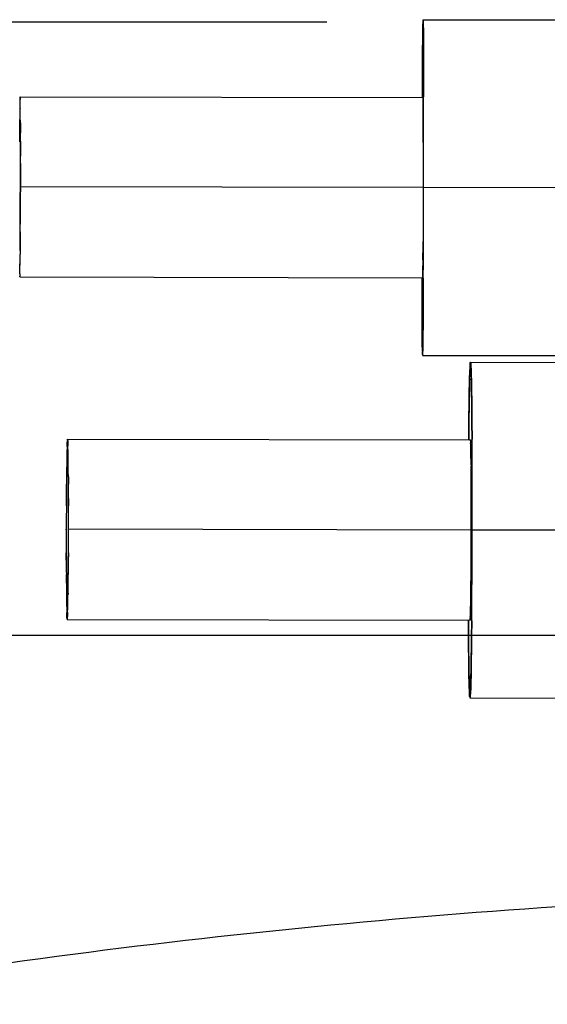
# Model space of a CAD drawing. Header units: millimetres. Extents: x 4086 to 10416, y 123 to 1549.
# Tile 67 of 256: x 6966 to 6980, y 477 to 503. Entities that reach past the tile are written whole.
import ezdxf

# ---------------------------------------------------------------- set-up
doc = ezdxf.new("R2010")
doc.units = ezdxf.units.MM
doc.layers.add('外形图', color=7, linetype='Continuous')
doc.layers.add('尺寸标注', color=7, linetype='Continuous')
doc.styles.add('思源黑', font='SourceHanSansCN-Normal.ttf')
doc.dimstyles.new('尺寸标注_1_4比例中六', dxfattribs={"dimtxt": 10, "dimasz": 8, "dimexe": 2, "dimexo": 1.5, "dimgap": 1, "dimtad": 1, "dimdec": 1, "dimlfac": 4, "dimdsep": 46, "dimtxsty": '思源黑', "dimcen": 0.09, "dimadec": 0, "dimazin": 0, "dimtp": 0.01, "dimtm": 0.01, "dimtfac": 1, "dimtdec": 1, "dimtofl": 0, "dimtmove": 0, "dimatfit": 3, "dimfxl": 1, "dimtolj": 1, "dimarcsym": 0})

# ---------------------------------------------------------------- blocks, each defined once
blk = doc.blocks.new('*D657')
at = {"layer": 'Defpoints', "color": 0}
for p in [(6975.281, 502.524), (6850.134, 363.173), (7026.67, 363.173)]:
    blk.add_point(p, dxfattribs=at)
at = {"layer": '尺寸标注', "color": 0, "lineweight": -2}
for p, q in [((6973.781, 502.524), (6848.134, 502.524)), ((6850.134, 494.524), (6850.134, 371.173)), ((7025.17, 363.173), (6848.134, 363.173))]:
    blk.add_line(p, q, dxfattribs=at)
at = {"layer": '尺寸标注', "color": 0}
for points in [[(6851.467, 494.524), (6848.801, 494.524), (6850.134, 502.524)], [(6848.801, 371.173), (6851.467, 371.173), (6850.134, 363.173)]]:
    blk.add_solid(points, dxfattribs=at)
at = {"layer": '尺寸标注', "color": 0, "insert": (6843.95, 432.848), "char_height": 10, "attachment_point": 5, "rotation": 90, "style": '思源黑'}
blk.add_mtext('\\A1;557.3', dxfattribs=at)
blk = doc.blocks.new('*D658')
at = {"layer": 'Defpoints', "color": 0}
for p in [(7031.894, 486.539), (6869.115, 363.164), (7031.894, 363.164)]:
    blk.add_point(p, dxfattribs=at)
at = {"layer": '尺寸标注', "color": 0, "lineweight": -2}
for p, q in [((7030.394, 486.539), (6867.115, 486.539)), ((6869.115, 478.539), (6869.115, 371.164)), ((7030.394, 363.164), (6867.115, 363.164))]:
    blk.add_line(p, q, dxfattribs=at)
at = {"layer": '尺寸标注', "color": 0}
for points in [[(6870.448, 478.539), (6867.782, 478.539), (6869.115, 486.539)], [(6867.782, 371.164), (6870.448, 371.164), (6869.115, 363.164)]]:
    blk.add_solid(points, dxfattribs=at)
at = {"layer": '尺寸标注', "color": 0, "insert": (6862.931, 424.851), "char_height": 10, "attachment_point": 5, "rotation": 90, "style": '思源黑'}
blk.add_mtext('\\A1;493.6', dxfattribs=at)

msp = doc.modelspace()

# ---------------------------------------------------------------- linework, layer by layer
at = {"layer": '外形图', "color": 7, "linetype": 'Continuous'}
for p, q in [((6976.289, 502.587), (6982.464, 502.577)), ((6965.786, 500.581), (6976.286, 500.562)), ((6976.287, 500.542), (6976.287, 500.541)), ((6976.302, 500.454), (6976.302, 500.577)), ((6965.79, 500.374), (6965.789, 500.405)), ((6965.79, 500.269), (6965.79, 500.267)), ((6976.289, 500.38), (6976.289, 500.355)), ((6976.302, 500.11), (6976.302, 500.454)), ((6965.777, 499.893), (6965.778, 499.99)), ((6965.791, 500.112), (6965.791, 500.115)), ((6976.292, 499.874), (6976.291, 499.972)), ((6965.777, 499.893), (6965.777, 499.82)), ((6965.792, 499.82), (6965.792, 499.898)), ((6965.792, 499.637), (6965.792, 499.82)), ((6976.292, 499.874), (6976.292, 499.801)), ((6965.793, 499.411), (6965.792, 499.637)), ((6976.302, 499.186), (6976.302, 499.499)), ((6965.793, 499.166), (6965.793, 499.411)), ((6976.292, 499.389), (6976.292, 499.389)), ((6965.793, 499.023), (6965.793, 499.166)), ((6965.793, 498.841), (6965.793, 499.033)), ((6965.793, 498.84), (6965.793, 498.841)), ((6965.792, 498.231), (6965.792, 498.279)), ((6976.292, 498.212), (6965.792, 498.231)), ((6965.792, 498.2), (6965.792, 498.231)), ((6965.792, 498.189), (6965.792, 498.204)), ((6976.3, 498.212), (6976.3, 498.245)), ((6983.634, 498.2), (6976.3, 498.212)), ((6976.3, 498.149), (6976.3, 498.212)), ((6976.299, 497.701), (6976.3, 498.149)), ((6965.79, 497.621), (6965.79, 497.621)), ((6965.788, 497.054), (6965.789, 497.255)), ((6965.789, 497.239), (6965.789, 497.296)), ((6976.297, 496.927), (6976.298, 497.239)), ((6965.786, 496.569), (6965.786, 496.639)), ((6976.287, 496.806), (6976.286, 496.621)), ((6976.286, 496.621), (6976.286, 496.545)), ((6976.287, 496.812), (6976.287, 496.806)), ((6965.786, 496.569), (6965.785, 496.472)), ((6976.294, 495.972), (6976.295, 496.315)), ((6965.778, 495.881), (6976.277, 495.862)), ((6965.779, 495.901), (6965.779, 495.902)), ((6965.782, 496.063), (6965.782, 496.091)), ((6976.282, 496.073), (6976.282, 496.038)), ((6976.293, 495.848), (6976.294, 495.972)), ((6976.274, 493.837), (6982.449, 493.827)), ((6977.524, 493.66), (6983.699, 493.65)), ((6967.014, 491.571), (6967.014, 491.573)), ((6967.021, 491.654), (6977.521, 491.635)), ((6967.032, 491.478), (6967.031, 491.498)), ((6977.528, 491.553), (6977.528, 491.554)), ((6977.565, 491.527), (6977.564, 491.65)), ((6967.01, 491.465), (6967.01, 491.471)), ((6977.531, 491.447), (6977.531, 491.452)), ((6967.002, 491.056), (6967, 490.966)), ((6967.001, 491.007), (6967, 490.965)), ((6967.038, 491.164), (6967.037, 491.188)), ((6977.538, 491.038), (6977.539, 490.947)), ((6977.539, 490.988), (6977.539, 490.947)), ((6966.995, 490.48), (6966.995, 490.48)), ((6967.042, 490.692), (6967.042, 490.71)), ((6967.044, 490.479), (6967.044, 490.484)), ((6977.543, 490.462), (6977.543, 490.461)), ((6966.993, 490.22), (6966.992, 490.092)), ((6966.993, 490.221), (6966.994, 490.28)), ((6977.544, 490.202), (6977.544, 490.261)), ((6966.992, 490.092), (6966.991, 489.913)), ((6967.045, 490.092), (6967.045, 490.106)), ((6967.045, 489.914), (6967.045, 490.092)), ((6977.544, 490.202), (6977.544, 490.074)), ((6977.544, 490.074), (6977.545, 489.895)), ((6967.045, 489.912), (6967.045, 489.914)), ((6966.989, 489.336), (6966.989, 489.304)), ((6966.989, 489.289), (6966.989, 489.304)), ((6967.045, 489.304), (6967.045, 489.319)), ((6977.544, 489.285), (6967.045, 489.304)), ((6967.045, 489.273), (6967.045, 489.304)), ((6977.545, 489.317), (6977.544, 489.285)), ((6977.544, 489.285), (6977.544, 489.271)), ((6977.568, 489.222), (6977.569, 489.285)), ((6977.569, 489.285), (6977.569, 489.318)), ((6984.894, 489.273), (6977.569, 489.285)), ((6966.989, 488.693), (6966.99, 488.515)), ((6967.042, 488.515), (6967.043, 488.694)), ((6977.542, 488.675), (6977.541, 488.496)), ((6966.99, 488.515), (6966.99, 488.502)), ((6967.041, 488.387), (6967.042, 488.515)), ((6977.541, 488.496), (6977.541, 488.483)), ((6967.041, 488.387), (6967.041, 488.328)), ((6966.991, 488.124), (6966.991, 488.124)), ((6966.992, 487.916), (6966.993, 487.898)), ((6967.039, 488.127), (6967.039, 488.128)), ((6977.537, 487.898), (6977.536, 487.879)), ((6977.539, 488.106), (6977.539, 488.105)), ((6967.033, 487.551), (6967.034, 487.642)), ((6967.034, 487.642), (6967.034, 487.601)), ((6966.997, 487.444), (6966.997, 487.419)), ((6977.53, 487.425), (6977.53, 487.401)), ((6967.003, 487.129), (6967.003, 487.11)), ((6967.024, 487.142), (6967.024, 487.137)), ((6967.013, 486.954), (6977.512, 486.935)), ((6967.021, 487.036), (6967.021, 487.035)), ((6977.523, 487.111), (6977.523, 487.092)), ((6977.556, 486.92), (6977.557, 487.044)), ((6977.509, 484.91), (6983.683, 484.9))]:
    msp.add_line(p, q, dxfattribs=at)
for centre, radius, start, end in [((6975.281, 502.524), 1.011, 2.2545, 2.4698), ((7022.876, 501.681), 46.598, 179.1407, 179.4195), ((7022.875, 501.681), 46.597, 179.1407, 179.4195), ((6994.431, 502.111), 18.15, 178.8435, 179.1505), ((6994.43, 502.111), 18.149, 178.8435, 179.1505), ((6958.163, 502.175), 18.133, 0.6499, 0.9565), ((6958.163, 502.175), 18.133, 0.6499, 0.9565), ((6920.733, 501.763), 55.565, 0.4029, 0.637), ((6920.735, 501.763), 55.563, 0.4029, 0.637), ((7089.115, 500.959), 112.841, 179.39362, 179.51029), ((7089.11, 500.959), 112.837, 179.39362, 179.51029), ((6863.486, 501.354), 112.813, 0.28969, 0.4063), ((6863.49, 501.354), 112.809, 0.28969, 0.4063), ((6949.05, 500.268), 16.74, 0.4689, 0.8055), ((6948.867, 500.266), 16.923, 0.4702, 0.7989), ((6948.611, 500.264), 17.178, 0.47, 0.7918), ((6958.412, 500.237), 17.878, 0.4559, 0.7832), ((6958.458, 500.238), 17.831, 0.4574, 0.7833), ((6958.289, 500.236), 18.001, 0.4586, 0.7777), ((6143.59, 499.797), 832.712, 359.893189, 0.05367), ((7067.49, 499.341), 101.715, 179.48002, 179.63838), ((7066.758, 499.348), 100.982, 179.47984, 179.63553), ((7081.93, 499.231), 116.154, 179.48999, 179.62534), ((6920.484, 500.017), 45.307, 0.3189, 0.4908), ((6914.856, 499.98), 50.935, 0.3223, 0.4428), ((6915.168, 499.982), 50.624, 0.3248, 0.443), ((6929.243, 499.987), 47.048, 0.3159, 0.4789), ((6925.089, 499.96), 51.202, 0.3203, 0.4425), ((6925.097, 499.96), 51.194, 0.3203, 0.4425), ((6860.142, 499.618), 116.15, 0.17457, 0.30992), ((6874.581, 499.678), 101.71, 0.16152, 0.31989), ((6875.314, 499.682), 100.978, 0.16438, 0.32007), ((6068.776, 499.762), 907.526, 359.7529, 359.898175), ((6864.056, 497.12), 101.731, 359.48002, 359.63845), ((6849.634, 497.231), 116.154, 359.48999, 359.62534), ((6864.805, 497.114), 100.982, 359.47984, 359.63553), ((6914.072, 496.667), 51.713, 359.3616, 359.4792), ((6914.08, 496.667), 51.705, 359.3615, 359.4791), ((6918.734, 496.621), 47.051, 359.321, 359.484), ((6925.15, 496.643), 51.135, 359.3611, 359.4748), ((6925.156, 496.643), 51.129, 359.3611, 359.4747), ((6930.987, 496.584), 45.297, 359.309, 359.481), ((6947.898, 496.269), 17.885, 359.0167, 359.3442), ((6947.781, 496.27), 18.002, 359.0222, 359.3413), ((6947.95, 496.268), 17.833, 359.0166, 359.3425), ((6959.298, 496.237), 16.985, 359.0015, 359.3313), ((6959.363, 496.236), 16.919, 359.001, 359.3295), ((6959.547, 496.233), 16.736, 358.9944, 359.3309), ((7089.077, 495.071), 112.813, 180.28969, 180.4063), ((7089.073, 495.071), 112.809, 180.28969, 180.4063), ((6863.448, 495.466), 112.841, 359.39362, 359.51029), ((6863.453, 495.466), 112.837, 359.39362, 359.51029), ((7031.83, 494.662), 55.565, 180.4029, 180.637), ((7031.828, 494.662), 55.563, 180.4029, 180.637), ((6929.687, 494.743), 46.598, 359.1407, 359.4195), ((6929.688, 494.743), 46.597, 359.1407, 359.4195), ((6994.401, 494.25), 18.133, 180.6499, 180.9565), ((6994.4, 494.25), 18.133, 180.6499, 180.9565), ((6958.132, 494.314), 18.15, 358.8435, 359.1505), ((6958.133, 494.314), 18.149, 358.8435, 359.1505), ((6984.106, 493.204), 6.603, 176.9906, 177.8352), ((6984.106, 493.204), 6.603, 176.9906, 177.8352), ((6977.158, 493.595), 0.373, 6.3651, 6.9513), ((6970.947, 493.227), 6.597, 1.9661, 2.8096), ((6970.947, 493.227), 6.597, 1.9661, 2.8096), ((7018.458, 492.157), 40.971, 178.5048, 178.8262), ((7018.457, 492.157), 40.97, 178.5048, 178.8262), ((6936.595, 492.301), 40.961, 0.9739, 1.2951), ((6936.597, 492.301), 40.96, 0.9739, 1.2951), ((7047.919, 491.546), 70.438, 178.81972, 179.05699), ((7047.916, 491.546), 70.436, 178.81971, 179.05699), ((6907.138, 491.792), 70.423, 0.74291, 0.98036), ((6907.14, 491.792), 70.421, 0.74291, 0.98037), ((7084.527, 490.932), 107.051, 179.05098, 179.24307), ((7084.523, 490.932), 107.048, 179.05098, 179.24307), ((6870.526, 491.306), 107.038, 0.55694, 0.74893), ((6870.53, 491.306), 107.034, 0.55693, 0.74893), ((7131.85, 490.289), 154.379, 179.23653, 179.3604), ((7131.846, 490.289), 154.375, 179.23652, 179.3604), ((6823.205, 490.828), 154.361, 0.43951, 0.56347), ((6823.21, 490.828), 154.357, 0.43951, 0.56347), ((6977.517, 491.155), 10.511, 178.1323, 178.3095), ((6977.292, 491.162), 10.287, 178.1311, 178.2822), ((6972.752, 491.316), 5.744, 177.4402, 178.1876), ((6972.745, 491.316), 5.737, 177.4382, 178.1879), ((6966.663, 491.602), 0.363, 5.2679, 5.5916), ((6961.425, 491.341), 5.608, 1.6063, 2.398), ((6961.353, 491.338), 5.681, 1.61, 2.3769), ((6977.021, 491.571), 0.505, 4.681, 5.0044), ((6971.79, 491.318), 5.743, 1.6124, 2.3598), ((6971.796, 491.318), 5.736, 1.612, 2.3618), ((6675.416, 489.944), 302.154, 359.88131, 0.32364), ((7009.593, 490.425), 42.596, 178.7725, 179.1501), ((7000.879, 490.592), 33.88, 178.7406, 179.0329), ((7000.85, 490.593), 33.852, 178.7397, 179.033), ((6984.123, 490.965), 17.12, 178.3077, 178.7533), ((6984.481, 490.956), 17.478, 178.3309, 178.7512), ((6984.475, 490.956), 17.472, 178.3309, 178.7513), ((6950.616, 491.04), 16.421, 1.0447, 1.5381), ((6950.581, 491.039), 16.457, 1.0544, 1.5278), ((6950.584, 491.039), 16.454, 1.0545, 1.5279), ((6934.703, 490.736), 32.338, 0.8003, 1.0734), ((6934.709, 490.737), 32.331, 0.8002, 1.0734), ((6934.352, 490.731), 32.689, 0.7965, 1.0665), ((6967.025, 491.173), 10.51, 1.4905, 1.6677), ((6967.249, 491.18), 10.286, 1.5177, 1.6688), ((6960.418, 491.006), 17.119, 1.0466, 1.4923), ((6960.06, 490.999), 17.477, 1.0487, 1.469), ((6960.066, 490.999), 17.471, 1.0486, 1.469), ((6934.947, 490.555), 42.594, 0.6498, 1.0275), ((6943.661, 490.692), 33.878, 0.767, 1.0593), ((6943.69, 490.693), 33.85, 0.7669, 1.0602), ((7021.324, 490.238), 54.329, 179.0232, 179.1892), ((7018.577, 490.283), 51.581, 179.0209, 179.1407), ((6912.527, 490.423), 54.515, 0.5753, 0.8037), ((6910.508, 490.4), 56.535, 0.5733, 0.7745), ((6910.775, 490.403), 56.268, 0.5777, 0.7748), ((6923.215, 490.409), 54.327, 0.6107, 0.7767), ((6925.963, 490.445), 51.579, 0.6592, 0.7791), ((6681.377, 490.016), 296.192, 0.10747, 0.22579), ((6681.38, 490.016), 296.189, 0.10746, 0.22579), ((7070.427, 489.599), 103.436, 179.2434, 179.5123), ((7053.053, 489.803), 86.06, 179.22576, 179.40802), ((7053.091, 489.802), 86.099, 179.2262, 179.40799), ((6882.301, 490.115), 84.743, 0.40212, 0.57868), ((6882.362, 490.115), 84.683, 0.40214, 0.57881), ((6881.889, 490.111), 85.155, 0.40125, 0.57491), ((6874.11, 489.942), 103.434, 0.28761, 0.55651), ((6891.447, 490.085), 86.097, 0.39192, 0.57371), ((6891.485, 490.085), 86.058, 0.39189, 0.57415), ((6820.771, 489.738), 146.274, 0.14388, 0.2919), ((6821.087, 489.739), 145.958, 0.14394, 0.29227), ((6820.446, 489.737), 146.599, 0.14347, 0.28988), ((7162.927, 488.96), 195.938, 179.72123, 179.89313), ((7158.114, 488.976), 191.125, 179.71895, 179.89518), ((7158.019, 488.976), 191.03, 179.71886, 179.89206), ((6772.207, 489.644), 194.839, 359.90449, 0.07964), ((6775.905, 489.643), 191.14, 359.90285, 0.08139), ((6775.733, 489.643), 191.312, 359.89844, 0.08062), ((6781.608, 489.626), 195.937, 359.90677, 0.07867), ((6786.42, 489.625), 191.124, 359.90473, 0.08095), ((6786.515, 489.625), 191.029, 359.90785, 0.08104), ((7158.247, 488.965), 191.258, 179.89842, 180.0813), ((7161.842, 488.964), 194.853, 179.90428, 180.07964), ((7158.135, 488.965), 191.146, 179.90264, 180.08139), ((6771.108, 489.648), 195.938, 359.72123, 359.89313), ((6775.92, 489.632), 191.125, 359.71895, 359.89518), ((6776.002, 489.632), 191.044, 359.71886, 359.89251), ((6786.286, 489.614), 191.258, 359.7186, 359.90148), ((6782.691, 489.626), 194.853, 359.72027, 359.89562), ((6786.398, 489.614), 191.147, 359.71851, 359.89727), ((6648.265, 489.825), 329.304, 359.49464, 359.89506), ((7113.348, 488.869), 146.359, 180.14338, 180.29168), ((7113.265, 488.869), 146.276, 180.14386, 180.2919), ((7112.949, 488.868), 145.96, 180.14392, 180.29227), ((6831.183, 489.362), 146.361, 359.50823, 359.65652), ((6831.266, 489.361), 146.278, 359.508, 359.65604), ((6831.582, 489.36), 145.962, 359.50763, 359.65598), ((7051.819, 488.493), 84.829, 180.40101, 180.57831), ((7051.731, 488.493), 84.741, 180.40215, 180.57868), ((7051.671, 488.492), 84.68, 180.40217, 180.57882), ((6863.607, 489.008), 103.436, 359.2434, 359.5123), ((6880.923, 488.805), 86.119, 359.22621, 359.4082), ((6880.962, 488.805), 86.08, 359.22578, 359.40823), ((6681.351, 489.589), 296.217, 359.57412, 359.69254), ((6681.353, 489.589), 296.215, 359.57412, 359.69255), ((7023.33, 488.205), 56.338, 180.5773, 180.7741), ((6892.71, 488.771), 84.831, 359.2216, 359.3989), ((6892.798, 488.77), 84.743, 359.22123, 359.39775), ((6892.859, 488.77), 84.682, 359.2211, 359.39774), ((7021.502, 488.184), 54.51, 180.5753, 180.8038), ((7023.297, 488.204), 56.305, 180.5778, 180.7742), ((6999.5, 487.874), 32.506, 180.796, 181.0721), ((6999.328, 487.871), 32.334, 180.8005, 181.0734), ((6999.322, 487.871), 32.328, 180.8004, 181.0734), ((6924.433, 488.183), 42.605, 358.7725, 359.1502), ((6933.13, 488.016), 33.906, 358.7407, 359.0336), ((6933.159, 488.015), 33.877, 358.7398, 359.0337), ((6912.674, 488.37), 54.365, 359.0238, 359.1892), ((6915.414, 488.325), 51.624, 359.0215, 359.1408), ((6945.027, 487.969), 32.508, 358.7278, 359.004), ((6945.199, 487.966), 32.336, 358.7265, 358.9995), ((6945.206, 487.965), 32.329, 358.7265, 358.9996), ((6921.199, 488.383), 56.34, 359.0258, 359.2226), ((6921.231, 488.383), 56.307, 359.0257, 359.2221), ((6923.027, 488.356), 54.512, 358.9961, 359.2247), ((6983.318, 487.565), 16.321, 181.0517, 181.539), ((6983.449, 487.568), 16.452, 181.0544, 181.5282), ((6983.446, 487.568), 16.449, 181.0544, 181.5283), ((6956.495, 487.453), 10.534, 358.1353, 358.3093), ((6956.716, 487.446), 10.313, 358.1341, 358.2826), ((6949.553, 487.651), 17.478, 358.3309, 358.7512), ((6949.559, 487.651), 17.472, 358.3309, 358.7513), ((6949.906, 487.643), 17.125, 358.3081, 358.7533), ((6961.077, 487.607), 16.453, 358.2718, 358.7455), ((6961.081, 487.607), 16.45, 358.2717, 358.7455), ((6961.209, 487.604), 16.322, 358.2609, 358.7483), ((6972.631, 487.268), 5.63, 181.6029, 182.3953), ((6972.624, 487.267), 5.623, 181.6026, 182.3974), ((6966.512, 487.02), 0.507, 354.8057, 355.1244), ((6961.268, 487.292), 5.758, 357.4408, 358.1912), ((6961.275, 487.292), 5.751, 357.4387, 358.1916), ((6977.156, 486.988), 0.361, 354.2011, 354.5214), ((6971.895, 487.269), 5.63, 357.4047, 358.197), ((6971.902, 487.269), 5.623, 357.4026, 358.1974), ((7131.828, 487.742), 154.361, 180.43951, 180.56347), ((7131.823, 487.742), 154.357, 180.43951, 180.56347), ((6823.183, 488.282), 154.379, 359.23653, 359.3604), ((6823.187, 488.282), 154.375, 359.23652, 359.3604), ((7084.507, 487.265), 107.038, 180.55694, 180.74893), ((7084.503, 487.265), 107.034, 180.55693, 180.74893), ((6870.506, 487.639), 107.051, 359.05098, 359.24307), ((6870.51, 487.639), 107.048, 359.05098, 359.24307), ((7047.896, 486.779), 70.423, 180.74291, 180.98036), ((7047.893, 486.779), 70.421, 180.74291, 180.98037), ((6907.115, 487.025), 70.438, 358.81972, 359.05699), ((6907.117, 487.025), 70.436, 358.81971, 359.05699), ((7018.438, 486.27), 40.961, 180.9739, 181.2951), ((7018.437, 486.27), 40.96, 180.9739, 181.2951), ((6936.575, 486.413), 40.971, 358.5048, 358.8262), ((6936.576, 486.413), 40.97, 358.5048, 358.8262), ((6984.087, 485.344), 6.597, 181.9661, 182.8096), ((6984.086, 485.344), 6.597, 181.9661, 182.8096), ((6970.927, 485.367), 6.603, 356.9906, 357.8352), ((6970.927, 485.367), 6.603, 356.9906, 357.8352), ((6977.875, 484.976), 0.373, 186.3651, 186.9513), ((6993.033, 279.903), 200, 92.70735, 100.46271)]:
    msp.add_arc(centre, radius, start, end, dxfattribs=at)
for points, knots in [([(6976.291, 502.567), (6976.291, 502.572), (6976.289, 502.577), (6976.291, 502.587), (6976.289, 502.587)], [0, 0, 0, 0, 5182.181609, 6938.360676, 6938.360676, 6938.360676, 6938.360676]), ([(6976.291, 502.564), (6976.291, 502.57), (6976.289, 502.575), (6976.291, 502.587), (6976.289, 502.587)], [0, 0, 0, 0, 5184.851013, 6938.400035, 6938.400035, 6938.400035, 6938.400035]), ([(6976.289, 502.587), (6976.291, 502.588), (6976.289, 502.576), (6976.291, 502.572), (6976.291, 502.567)], [0, 0, 0, 0, 1717.907508, 6938.347062, 6938.347062, 6938.347062, 6938.347062]), ([(6976.293, 502.478), (6976.293, 502.487), (6976.292, 502.517), (6976.292, 502.547), (6976.291, 502.567)], [0, 0, 0, 0, 2254.413693, 6940.051013, 6940.051013, 6940.051013, 6940.051013]), ([(6976.293, 502.478), (6976.293, 502.487), (6976.293, 502.515), (6976.292, 502.544), (6976.291, 502.564)], [0, 0, 0, 0, 2206.531947, 6940.094698, 6940.094698, 6940.094698, 6940.094698]), ([(6976.291, 502.564), (6976.291, 502.559), (6976.292, 502.531), (6976.293, 502.503), (6976.293, 502.48)], [0, 0, 0, 0, 1269.014791, 6939.482494, 6939.482494, 6939.482494, 6939.482494]), ([(6976.27, 500.577), (6976.271, 500.798), (6976.275, 501.431), (6976.276, 502.064), (6976.285, 502.476)], [0, 0, 0, 0, 2434.190009, 6969.32484, 6969.32484, 6969.32484, 6969.32484]), ([(6976.293, 502.48), (6976.295, 502.391), (6976.3, 501.757), (6976.301, 501.123), (6976.302, 500.577)], [0, 0, 0, 0, 974.345361, 6956.021714, 6956.021714, 6956.021714, 6956.021714]), ([(6976.276, 501.632), (6976.276, 501.604), (6976.275, 501.484), (6976.274, 501.365), (6976.273, 501.273)], [0, 0, 0, 0, 1651.924131, 6965.039798, 6965.039798, 6965.039798, 6965.039798]), ([(6976.276, 501.632), (6976.276, 501.604), (6976.275, 501.484), (6976.274, 501.365), (6976.273, 501.273)], [0, 0, 0, 0, 1651.922127, 6965.040002, 6965.040002, 6965.040002, 6965.040002]), ([(6976.3, 501.273), (6976.3, 501.365), (6976.3, 501.484), (6976.299, 501.604), (6976.299, 501.632)], [0, 0, 0, 0, 5313.485319, 6965.575312, 6965.575312, 6965.575312, 6965.575312]), ([(6976.3, 501.273), (6976.3, 501.365), (6976.3, 501.484), (6976.299, 501.604), (6976.299, 501.632)], [0, 0, 0, 0, 5313.483114, 6965.575108, 6965.575108, 6965.575108, 6965.575108]), ([(6965.786, 500.58), (6965.786, 500.58), (6965.786, 500.581), (6965.786, 500.581), (6965.786, 500.581)], [0, 0, 0, 0, 4843.428505, 6886.429489, 6886.429489, 6886.429489, 6886.429489]), ([(6965.786, 500.58), (6965.786, 500.58), (6965.786, 500.581), (6965.786, 500.581), (6965.786, 500.581)], [0, 0, 0, 0, 4843.431571, 6886.429416, 6886.429416, 6886.429416, 6886.429416]), ([(6965.786, 500.581), (6965.787, 500.581), (6965.785, 500.57), (6965.787, 500.567), (6965.787, 500.562)], [0, 0, 0, 0, 1681.747895, 6886.606311, 6886.606311, 6886.606311, 6886.606311]), ([(6965.787, 500.562), (6965.787, 500.566), (6965.787, 500.572), (6965.786, 500.578), (6965.786, 500.58)], [0, 0, 0, 0, 4680.564395, 6886.643766, 6886.643766, 6886.643766, 6886.643766]), ([(6965.787, 500.563), (6965.787, 500.567), (6965.787, 500.573), (6965.786, 500.578), (6965.786, 500.58)], [0, 0, 0, 0, 4675.417679, 6886.638682, 6886.638682, 6886.638682, 6886.638682]), ([(6976.287, 500.541), (6976.287, 500.547), (6976.285, 500.552), (6976.287, 500.562), (6976.286, 500.562)], [0, 0, 0, 0, 5175.776992, 6988.585308, 6988.585308, 6988.585308, 6988.585308]), ([(6976.286, 500.562), (6976.286, 500.562), (6976.286, 500.562), (6976.286, 500.562), (6976.286, 500.562)], [0, 0, 0, 0, 2071.457157, 6988.368, 6988.368, 6988.368, 6988.368]), ([(6976.286, 500.562), (6976.286, 500.56), (6976.286, 500.553), (6976.287, 500.546), (6976.287, 500.541)], [0, 0, 0, 0, 2214.443114, 6988.596999, 6988.596999, 6988.596999, 6988.596999]), ([(6976.286, 500.562), (6976.286, 500.562), (6976.286, 500.562), (6976.286, 500.562), (6976.286, 500.562)], [0, 0, 0, 0, 2071.460087, 6988.368073, 6988.368073, 6988.368073, 6988.368073]), ([(6976.286, 500.562), (6976.286, 500.56), (6976.286, 500.553), (6976.287, 500.547), (6976.287, 500.542)], [0, 0, 0, 0, 2219.778881, 6988.591427, 6988.591427, 6988.591427, 6988.591427]), ([(6965.775, 499.407), (6965.775, 499.451), (6965.776, 499.612), (6965.777, 499.774), (6965.777, 499.893)], [0, 0, 0, 0, 1853.755234, 6911.099729, 6911.099729, 6911.099729, 6911.099729]), ([(6965.777, 499.82), (6965.777, 499.788), (6965.776, 499.65), (6965.775, 499.513), (6965.775, 499.407)], [0, 0, 0, 0, 1621.159627, 6909.004715, 6909.004715, 6909.004715, 6909.004715]), ([(6976.292, 499.389), (6976.292, 499.432), (6976.292, 499.594), (6976.292, 499.756), (6976.292, 499.874)], [0, 0, 0, 0, 1881.160711, 7013.262127, 7013.262127, 7013.262127, 7013.262127]), ([(6976.292, 499.801), (6976.292, 499.769), (6976.292, 499.632), (6976.292, 499.494), (6976.292, 499.389)], [0, 0, 0, 0, 1645.119146, 7011.126353, 7011.126353, 7011.126353, 7011.126353]), ([(6965.788, 497.054), (6965.788, 497.011), (6965.788, 496.849), (6965.787, 496.687), (6965.786, 496.569)], [0, 0, 0, 0, 1871.794491, 6978.353003, 6978.353003, 6978.353003, 6978.353003]), ([(6965.786, 496.639), (6965.787, 496.672), (6965.787, 496.81), (6965.788, 496.948), (6965.788, 497.054)], [0, 0, 0, 0, 1637.067786, 6980.37173, 6980.37173, 6980.37173, 6980.37173]), ([(6965.779, 495.902), (6965.779, 495.897), (6965.777, 495.891), (6965.779, 495.882), (6965.778, 495.881)], [0, 0, 0, 0, 5185.903579, 7002.312387, 7002.312387, 7002.312387, 7002.312387]), ([(6965.778, 495.882), (6965.778, 495.884), (6965.779, 495.891), (6965.779, 495.897), (6965.779, 495.902)], [0, 0, 0, 0, 2342.073678, 7002.277671, 7002.277671, 7002.277671, 7002.277671]), ([(6965.778, 495.882), (6965.778, 495.884), (6965.779, 495.89), (6965.779, 495.897), (6965.779, 495.901)], [0, 0, 0, 0, 2348.184042, 7002.28221, 7002.28221, 7002.28221, 7002.28221]), ([(6965.778, 495.881), (6965.778, 495.881), (6965.778, 495.881), (6965.778, 495.881), (6965.778, 495.882)], [0, 0, 0, 0, 1955.743365, 7002.475281, 7002.475281, 7002.475281, 7002.475281]), ([(6976.277, 495.862), (6976.279, 495.862), (6976.277, 495.873), (6976.279, 495.876), (6976.279, 495.881)], [0, 0, 0, 0, 1735.085808, 7104.776609, 7104.776609, 7104.776609, 7104.776609]), ([(6976.278, 495.863), (6976.278, 495.863), (6976.278, 495.863), (6976.278, 495.862), (6976.277, 495.862)], [0, 0, 0, 0, 5119.31803, 7104.917014, 7104.917014, 7104.917014, 7104.917014]), ([(6976.279, 495.881), (6976.279, 495.877), (6976.278, 495.871), (6976.278, 495.865), (6976.278, 495.863)], [0, 0, 0, 0, 4696.854254, 7104.738369, 7104.738369, 7104.738369, 7104.738369]), ([(6976.27, 493.945), (6976.268, 494.034), (6976.263, 494.668), (6976.262, 495.302), (6976.262, 495.847)], [0, 0, 0, 0, 999.906366, 7138.506714, 7138.506714, 7138.506714, 7138.506714]), ([(6976.293, 495.848), (6976.292, 495.627), (6976.288, 494.994), (6976.287, 494.361), (6976.278, 493.949)], [0, 0, 0, 0, 2488.895057, 7125.950684, 7125.950684, 7125.950684, 7125.950684]), ([(6976.263, 495.151), (6976.263, 495.06), (6976.263, 494.941), (6976.264, 494.821), (6976.264, 494.793)], [0, 0, 0, 0, 5437.667455, 7128.368727, 7128.368727, 7128.368727, 7128.368727]), ([(6976.263, 495.151), (6976.263, 495.06), (6976.263, 494.941), (6976.264, 494.821), (6976.264, 494.793)], [0, 0, 0, 0, 5437.665515, 7128.368931, 7128.368931, 7128.368931, 7128.368931]), ([(6976.287, 494.793), (6976.288, 494.821), (6976.288, 494.941), (6976.289, 495.06), (6976.29, 495.152)], [0, 0, 0, 0, 1690.703876, 7128.547828, 7128.547828, 7128.547828, 7128.547828]), ([(6976.287, 494.793), (6976.288, 494.821), (6976.288, 494.941), (6976.289, 495.06), (6976.29, 495.152)], [0, 0, 0, 0, 1690.701727, 7128.547623, 7128.547623, 7128.547623, 7128.547623]), ([(6976.278, 493.949), (6976.278, 493.921), (6976.266, 493.895), (6976.283, 493.84), (6976.274, 493.837)], [0, 0, 0, 0, 5337.696068, 7154.220753, 7154.220753, 7154.220753, 7154.220753]), ([(6976.274, 493.837), (6976.283, 493.837), (6976.265, 493.897), (6976.278, 493.92), (6976.278, 493.947)], [0, 0, 0, 0, 1799.631466, 7154.24502, 7154.24502, 7154.24502, 7154.24502]), ([(6977.477, 491.65), (6977.479, 491.871), (6977.488, 492.504), (6977.49, 493.137), (6977.512, 493.549)], [0, 0, 0, 0, 2515.618696, 7203.197043, 7203.197043, 7203.197043, 7203.197043]), ([(6977.524, 493.66), (6977.515, 493.66), (6977.524, 493.602), (6977.514, 493.578), (6977.512, 493.55)], [0, 0, 0, 0, 1827.085857, 7173.188106, 7173.188106, 7173.188106, 7173.188106]), ([(6977.512, 493.549), (6977.514, 493.576), (6977.524, 493.602), (6977.515, 493.66), (6977.524, 493.66)], [0, 0, 0, 0, 5330.15707, 7173.336841, 7173.336841, 7173.336841, 7173.336841]), ([(6977.524, 493.66), (6977.515, 493.66), (6977.524, 493.602), (6977.514, 493.578), (6977.512, 493.55)], [0, 0, 0, 0, 1827.101823, 7173.188316, 7173.188316, 7173.188316, 7173.188316]), ([(6977.529, 493.64), (6977.529, 493.645), (6977.527, 493.65), (6977.526, 493.66), (6977.524, 493.66)], [0, 0, 0, 0, 5243.144066, 7172.46465, 7172.46465, 7172.46465, 7172.46465]), ([(6977.53, 493.637), (6977.529, 493.643), (6977.527, 493.648), (6977.526, 493.66), (6977.524, 493.66)], [0, 0, 0, 0, 5262.409195, 7172.504918, 7172.504918, 7172.504918, 7172.504918]), ([(6977.524, 493.66), (6977.526, 493.661), (6977.527, 493.65), (6977.529, 493.645), (6977.529, 493.64)], [0, 0, 0, 0, 1896.182655, 7172.461734, 7172.461734, 7172.461734, 7172.461734]), ([(6977.536, 493.55), (6977.535, 493.56), (6977.533, 493.59), (6977.532, 493.62), (6977.529, 493.64)], [0, 0, 0, 0, 2328.052662, 7174.199023, 7174.199023, 7174.199023, 7174.199023]), ([(6977.536, 493.55), (6977.535, 493.56), (6977.534, 493.588), (6977.532, 493.617), (6977.53, 493.637)], [0, 0, 0, 0, 2278.885987, 7174.244275, 7174.244275, 7174.244275, 7174.244275]), ([(6977.53, 493.637), (6977.53, 493.632), (6977.533, 493.604), (6977.534, 493.576), (6977.535, 493.553)], [0, 0, 0, 0, 1314.378894, 7173.630629, 7173.630629, 7173.630629, 7173.630629]), ([(6977.535, 493.553), (6977.547, 493.325), (6977.555, 492.691), (6977.562, 492.057), (6977.564, 491.651)], [0, 0, 0, 0, 2586.590653, 7196.073681, 7196.073681, 7196.073681, 7196.073681]), ([(6977.508, 493.453), (6977.507, 493.437), (6977.505, 493.361), (6977.502, 493.286), (6977.501, 493.226)], [0, 0, 0, 0, 1557.250194, 7179.219257, 7179.219257, 7179.219257, 7179.219257]), ([(6977.508, 493.453), (6977.507, 493.437), (6977.505, 493.361), (6977.502, 493.286), (6977.501, 493.226)], [0, 0, 0, 0, 1557.256575, 7179.21947, 7179.21947, 7179.21947, 7179.21947]), ([(6977.546, 493.226), (6977.546, 493.248), (6977.544, 493.323), (6977.542, 493.399), (6977.54, 493.453)], [0, 0, 0, 0, 2031.279795, 7181.159923, 7181.159923, 7181.159923, 7181.159923]), ([(6977.546, 493.226), (6977.546, 493.248), (6977.544, 493.323), (6977.542, 493.399), (6977.54, 493.453)], [0, 0, 0, 0, 2031.28932, 7181.159711, 7181.159711, 7181.159711, 7181.159711]), ([(6967.025, 491.635), (6967.024, 491.64), (6967.023, 491.644), (6967.023, 491.654), (6967.021, 491.654)], [0, 0, 0, 0, 5254.871108, 7118.885764, 7118.885764, 7118.885764, 7118.885764]), ([(6967.025, 491.637), (6967.024, 491.641), (6967.023, 491.645), (6967.023, 491.654), (6967.021, 491.654)], [0, 0, 0, 0, 5245.926668, 7118.863893, 7118.863893, 7118.863893, 7118.863893]), ([(6967.021, 491.654), (6967.023, 491.654), (6967.023, 491.645), (6967.024, 491.641), (6967.025, 491.637)], [0, 0, 0, 0, 1819.576031, 7118.857939, 7118.857939, 7118.857939, 7118.857939]), ([(6977.521, 491.635), (6977.523, 491.635), (6977.522, 491.623), (6977.524, 491.618), (6977.525, 491.612)], [0, 0, 0, 0, 1876.084686, 7222.740422, 7222.740422, 7222.740422, 7222.740422]), ([(6977.524, 491.615), (6977.524, 491.62), (6977.522, 491.625), (6977.523, 491.635), (6977.521, 491.635)], [0, 0, 0, 0, 5289.927559, 7222.720672, 7222.720672, 7222.720672, 7222.720672]), ([(6977.521, 491.635), (6977.522, 491.635), (6977.522, 491.625), (6977.524, 491.62), (6977.524, 491.615)], [0, 0, 0, 0, 1884.232555, 7222.712109, 7222.712109, 7222.712109, 7222.712109]), ([(6967.013, 486.954), (6967.015, 486.954), (6967.015, 486.966), (6967.017, 486.971), (6967.017, 486.977)], [0, 0, 0, 0, 1879.053902, 7234.706426, 7234.706426, 7234.706426, 7234.706426]), ([(6967.017, 486.974), (6967.016, 486.969), (6967.015, 486.964), (6967.015, 486.954), (6967.013, 486.954)], [0, 0, 0, 0, 5298.949104, 7234.719448, 7234.719448, 7234.719448, 7234.719448]), ([(6967.013, 486.954), (6967.015, 486.954), (6967.015, 486.964), (6967.016, 486.969), (6967.017, 486.974)], [0, 0, 0, 0, 1887.097223, 7234.72848, 7234.72848, 7234.72848, 7234.72848]), ([(6977.498, 485.018), (6977.486, 485.245), (6977.478, 485.88), (6977.471, 486.514), (6977.469, 486.92)], [0, 0, 0, 0, 2648.202687, 7367.482809, 7367.482809, 7367.482809, 7367.482809]), ([(6977.516, 486.954), (6977.516, 486.949), (6977.514, 486.945), (6977.514, 486.935), (6977.512, 486.935)], [0, 0, 0, 0, 5417.063481, 7339.002905, 7339.002905, 7339.002905, 7339.002905]), ([(6977.512, 486.935), (6977.514, 486.935), (6977.514, 486.944), (6977.515, 486.948), (6977.516, 486.952)], [0, 0, 0, 0, 1876.137172, 7339.030519, 7339.030519, 7339.030519, 7339.030519]), ([(6977.516, 486.952), (6977.515, 486.948), (6977.514, 486.944), (6977.514, 486.935), (6977.512, 486.935)], [0, 0, 0, 0, 5407.955533, 7339.019221, 7339.019221, 7339.019221, 7339.019221]), ([(6977.556, 486.92), (6977.554, 486.699), (6977.545, 486.067), (6977.543, 485.433), (6977.521, 485.022)], [0, 0, 0, 0, 2570.48772, 7360.308371, 7360.308371, 7360.308371, 7360.308371]), ([(6977.487, 485.344), (6977.488, 485.323), (6977.489, 485.247), (6977.492, 485.172), (6977.493, 485.117)], [0, 0, 0, 0, 2087.716865, 7380.681134, 7380.681134, 7380.681134, 7380.681134]), ([(6977.487, 485.344), (6977.488, 485.323), (6977.489, 485.247), (6977.492, 485.172), (6977.493, 485.117)], [0, 0, 0, 0, 2087.726776, 7380.681348, 7380.681348, 7380.681348, 7380.681348]), ([(6977.525, 485.118), (6977.526, 485.134), (6977.528, 485.209), (6977.531, 485.285), (6977.532, 485.344)], [0, 0, 0, 0, 1601.365684, 7382.599863, 7382.599863, 7382.599863, 7382.599863]), ([(6977.525, 485.118), (6977.526, 485.134), (6977.528, 485.209), (6977.531, 485.285), (6977.532, 485.344)], [0, 0, 0, 0, 1601.372152, 7382.599651, 7382.599651, 7382.599651, 7382.599651]), ([(6977.498, 485.02), (6977.498, 485.011), (6977.5, 484.981), (6977.502, 484.951), (6977.504, 484.93)], [0, 0, 0, 0, 2397.28113, 7387.535632, 7387.535632, 7387.535632, 7387.535632]), ([(6977.498, 485.02), (6977.498, 485.011), (6977.5, 484.982), (6977.501, 484.954), (6977.504, 484.934)], [0, 0, 0, 0, 2346.621773, 7387.485793, 7387.485793, 7387.485793, 7387.485793]), ([(6977.504, 484.934), (6977.503, 484.939), (6977.5, 484.967), (6977.499, 484.995), (6977.498, 485.018)], [0, 0, 0, 0, 1353.67076, 7388.078153, 7388.078153, 7388.078153, 7388.078153]), ([(6977.521, 485.022), (6977.519, 484.994), (6977.509, 484.969), (6977.519, 484.911), (6977.509, 484.91)], [0, 0, 0, 0, 5490.036935, 7388.503507, 7388.503507, 7388.503507, 7388.503507]), ([(6977.509, 484.91), (6977.518, 484.91), (6977.509, 484.969), (6977.519, 484.993), (6977.521, 485.02)], [0, 0, 0, 0, 1881.942391, 7388.556329, 7388.556329, 7388.556329, 7388.556329]), ([(6977.509, 484.91), (6977.518, 484.91), (6977.509, 484.969), (6977.519, 484.993), (6977.521, 485.02)], [0, 0, 0, 0, 1881.958727, 7388.556119, 7388.556119, 7388.556119, 7388.556119])]:
    msp.add_open_spline(points, degree=3, knots=knots, dxfattribs=at)
for points in [[(6976.278, 501.924), (6976.277, 501.827), (6976.276, 501.729), (6976.276, 501.632)], [(6976.278, 501.924), (6976.277, 501.827), (6976.276, 501.729), (6976.276, 501.632)], [(6976.299, 501.632), (6976.299, 501.729), (6976.299, 501.827), (6976.298, 501.924)], [(6976.299, 501.632), (6976.299, 501.729), (6976.299, 501.827), (6976.298, 501.924)], [(6976.273, 501.273), (6976.273, 501.162), (6976.272, 501.051), (6976.272, 500.94)], [(6976.273, 501.273), (6976.273, 501.162), (6976.272, 501.051), (6976.272, 500.94)], [(6976.301, 500.94), (6976.301, 501.051), (6976.301, 501.162), (6976.3, 501.273)], [(6976.301, 500.94), (6976.301, 501.051), (6976.301, 501.162), (6976.3, 501.273)], [(6976.272, 500.94), (6976.271, 500.819), (6976.27, 500.698), (6976.27, 500.577)], [(6976.272, 500.94), (6976.271, 500.819), (6976.27, 500.698), (6976.27, 500.577)], [(6976.302, 500.577), (6976.301, 500.698), (6976.301, 500.819), (6976.301, 500.94)], [(6976.302, 500.577), (6976.301, 500.698), (6976.301, 500.819), (6976.301, 500.94)], [(6965.788, 500.501), (6965.788, 500.522), (6965.788, 500.542), (6965.787, 500.563)], [(6965.788, 500.502), (6965.788, 500.522), (6965.788, 500.542), (6965.787, 500.562)], [(6965.787, 500.562), (6965.788, 500.543), (6965.788, 500.523), (6965.788, 500.504)], [(6976.288, 500.48), (6976.288, 500.501), (6976.288, 500.521), (6976.287, 500.541)], [(6976.287, 500.541), (6976.288, 500.521), (6976.288, 500.501), (6976.288, 500.481)], [(6965.791, 500.112), (6965.791, 500.163), (6965.791, 500.215), (6965.79, 500.267)], [(6965.792, 499.893), (6965.792, 499.966), (6965.791, 500.039), (6965.791, 500.112)], [(6976.302, 499.499), (6976.302, 499.703), (6976.302, 499.906), (6976.302, 500.11)], [(6976.302, 499.499), (6976.302, 499.703), (6976.302, 499.906), (6976.302, 500.11)], [(6965.792, 499.898), (6965.792, 499.811), (6965.792, 499.724), (6965.792, 499.637)], [(6965.793, 499.411), (6965.793, 499.285), (6965.793, 499.159), (6965.793, 499.033)], [(6976.301, 498.721), (6976.301, 498.876), (6976.302, 499.031), (6976.302, 499.186)], [(6976.301, 498.721), (6976.301, 498.876), (6976.302, 499.031), (6976.302, 499.186)], [(6965.792, 498.279), (6965.792, 498.467), (6965.792, 498.654), (6965.793, 498.841)], [(6965.793, 498.841), (6965.792, 498.643), (6965.792, 498.444), (6965.792, 498.246)], [(6965.792, 498.279), (6965.792, 498.466), (6965.792, 498.653), (6965.793, 498.84)], [(6976.3, 498.245), (6976.301, 498.404), (6976.301, 498.562), (6976.301, 498.721)], [(6976.3, 498.226), (6976.301, 498.391), (6976.301, 498.556), (6976.301, 498.721)], [(6965.792, 498.204), (6965.791, 498.01), (6965.791, 497.815), (6965.79, 497.621)], [(6965.79, 497.621), (6965.791, 497.814), (6965.791, 498.007), (6965.792, 498.2)], [(6976.299, 497.701), (6976.3, 497.862), (6976.3, 498.023), (6976.3, 498.184)], [(6976.298, 497.239), (6976.299, 497.393), (6976.299, 497.547), (6976.299, 497.701)], [(6976.298, 497.239), (6976.299, 497.393), (6976.299, 497.547), (6976.299, 497.701)], [(6965.79, 497.621), (6965.79, 497.499), (6965.79, 497.377), (6965.789, 497.255)], [(6965.789, 497.296), (6965.79, 497.405), (6965.79, 497.513), (6965.79, 497.621)], [(6976.295, 496.315), (6976.296, 496.519), (6976.297, 496.723), (6976.297, 496.927)], [(6976.295, 496.315), (6976.296, 496.519), (6976.297, 496.723), (6976.297, 496.927)], [(6976.286, 496.545), (6976.286, 496.632), (6976.287, 496.719), (6976.287, 496.806)], [(6976.286, 496.545), (6976.285, 496.473), (6976.285, 496.4), (6976.284, 496.328)], [(6976.284, 496.328), (6976.285, 496.4), (6976.285, 496.473), (6976.286, 496.545)], [(6976.286, 496.545), (6976.285, 496.474), (6976.285, 496.403), (6976.284, 496.331)], [(6976.284, 496.331), (6976.284, 496.279), (6976.284, 496.226), (6976.283, 496.174)], [(6965.78, 495.963), (6965.78, 495.943), (6965.78, 495.922), (6965.779, 495.902)], [(6976.28, 495.941), (6976.28, 495.921), (6976.279, 495.901), (6976.279, 495.881)], [(6976.28, 495.941), (6976.28, 495.921), (6976.279, 495.901), (6976.279, 495.88)], [(6976.279, 495.881), (6976.279, 495.901), (6976.28, 495.92), (6976.28, 495.94)], [(6976.262, 495.848), (6976.262, 495.727), (6976.262, 495.606), (6976.262, 495.485)], [(6976.262, 495.848), (6976.262, 495.727), (6976.262, 495.606), (6976.262, 495.485)], [(6976.292, 495.485), (6976.292, 495.606), (6976.293, 495.727), (6976.293, 495.848)], [(6976.292, 495.485), (6976.292, 495.606), (6976.293, 495.727), (6976.293, 495.848)], [(6976.262, 495.485), (6976.262, 495.374), (6976.262, 495.263), (6976.263, 495.151)], [(6976.262, 495.485), (6976.262, 495.374), (6976.262, 495.263), (6976.263, 495.151)], [(6976.29, 495.152), (6976.29, 495.263), (6976.291, 495.374), (6976.292, 495.485)], [(6976.29, 495.152), (6976.29, 495.263), (6976.291, 495.374), (6976.292, 495.485)], [(6976.264, 494.793), (6976.264, 494.696), (6976.265, 494.598), (6976.265, 494.501)], [(6976.264, 494.793), (6976.264, 494.696), (6976.265, 494.598), (6976.265, 494.501)], [(6976.285, 494.501), (6976.286, 494.598), (6976.287, 494.696), (6976.287, 494.793)], [(6976.285, 494.501), (6976.286, 494.598), (6976.287, 494.696), (6976.287, 494.793)], [(6977.481, 492.013), (6977.479, 491.892), (6977.478, 491.771), (6977.477, 491.651)], [(6977.481, 492.013), (6977.479, 491.892), (6977.478, 491.771), (6977.477, 491.65)], [(6977.564, 491.65), (6977.564, 491.771), (6977.563, 491.892), (6977.562, 492.012)], [(6977.564, 491.65), (6977.564, 491.771), (6977.563, 491.892), (6977.562, 492.012)], [(6967.01, 491.471), (6967.011, 491.504), (6967.012, 491.538), (6967.014, 491.571)], [(6967.018, 491.633), (6967.016, 491.613), (6967.015, 491.593), (6967.014, 491.573)], [(6967.028, 491.574), (6967.028, 491.595), (6967.027, 491.616), (6967.025, 491.637)], [(6967.028, 491.575), (6967.028, 491.595), (6967.027, 491.615), (6967.025, 491.635)], [(6967.025, 491.635), (6967.027, 491.616), (6967.028, 491.596), (6967.028, 491.576)], [(6967.028, 491.576), (6967.03, 491.544), (6967.031, 491.511), (6967.032, 491.478)], [(6977.524, 491.615), (6977.526, 491.595), (6977.527, 491.575), (6977.528, 491.554)], [(6977.525, 491.612), (6977.526, 491.593), (6977.527, 491.573), (6977.528, 491.554)], [(6977.531, 491.452), (6977.53, 491.486), (6977.529, 491.52), (6977.528, 491.553)], [(6977.567, 491.183), (6977.566, 491.298), (6977.566, 491.412), (6977.565, 491.527)], [(6977.567, 491.183), (6977.566, 491.298), (6977.566, 491.412), (6977.565, 491.527)], [(6966.995, 490.48), (6966.994, 490.393), (6966.994, 490.307), (6966.993, 490.22)], [(6966.994, 490.28), (6966.994, 490.346), (6966.995, 490.413), (6966.995, 490.48)], [(6966.997, 490.692), (6966.996, 490.621), (6966.996, 490.55), (6966.995, 490.48)], [(6966.997, 490.692), (6966.996, 490.621), (6966.996, 490.551), (6966.995, 490.48)], [(6967.042, 490.71), (6967.043, 490.634), (6967.043, 490.559), (6967.044, 490.484)], [(6967.044, 490.484), (6967.043, 490.553), (6967.043, 490.622), (6967.042, 490.692)], [(6977.541, 490.673), (6977.542, 490.603), (6977.542, 490.532), (6977.543, 490.461)], [(6977.541, 490.673), (6977.542, 490.603), (6977.542, 490.532), (6977.543, 490.462)], [(6977.543, 490.461), (6977.543, 490.375), (6977.544, 490.288), (6977.544, 490.202)], [(6977.544, 490.261), (6977.543, 490.328), (6977.543, 490.395), (6977.543, 490.461)], [(6977.569, 490.259), (6977.569, 490.363), (6977.569, 490.467), (6977.568, 490.572)], [(6977.569, 490.259), (6977.569, 490.363), (6977.569, 490.467), (6977.568, 490.572)], [(6966.991, 489.913), (6966.992, 490.016), (6966.993, 490.118), (6966.993, 490.221)], [(6966.994, 490.28), (6966.993, 490.217), (6966.993, 490.155), (6966.992, 490.092)], [(6977.544, 490.261), (6977.544, 490.199), (6977.544, 490.136), (6977.544, 490.074)], [(6977.569, 489.794), (6977.569, 489.949), (6977.569, 490.104), (6977.569, 490.259)], [(6977.569, 489.794), (6977.569, 489.949), (6977.569, 490.104), (6977.569, 490.259)], [(6967.045, 490.106), (6967.045, 490.042), (6967.045, 489.978), (6967.045, 489.914)], [(6977.545, 489.895), (6977.544, 489.997), (6977.544, 490.1), (6977.544, 490.202)], [(6977.569, 489.318), (6977.569, 489.477), (6977.569, 489.635), (6977.569, 489.794)], [(6977.569, 489.299), (6977.569, 489.464), (6977.569, 489.629), (6977.569, 489.794)], [(6977.567, 488.774), (6977.568, 488.935), (6977.568, 489.096), (6977.568, 489.257)], [(6977.567, 488.774), (6977.568, 488.923), (6977.568, 489.072), (6977.568, 489.222)], [(6966.99, 488.502), (6966.99, 488.565), (6966.989, 488.629), (6966.989, 488.693)], [(6967.043, 488.694), (6967.043, 488.592), (6967.042, 488.489), (6967.041, 488.387)], [(6977.541, 488.483), (6977.542, 488.547), (6977.542, 488.611), (6977.542, 488.675)], [(6977.566, 488.312), (6977.566, 488.466), (6977.567, 488.62), (6977.567, 488.774)], [(6977.566, 488.312), (6977.566, 488.466), (6977.567, 488.62), (6977.567, 488.774)], [(6967.041, 488.328), (6967.041, 488.39), (6967.042, 488.452), (6967.042, 488.515)], [(6967.039, 488.128), (6967.04, 488.214), (6967.041, 488.301), (6967.041, 488.387)], [(6967.041, 488.328), (6967.041, 488.261), (6967.04, 488.195), (6967.039, 488.128)], [(6977.564, 488), (6977.565, 488.104), (6977.565, 488.208), (6977.566, 488.312)], [(6977.564, 488), (6977.565, 488.104), (6977.565, 488.208), (6977.566, 488.312)], [(6966.993, 487.898), (6966.992, 487.973), (6966.992, 488.048), (6966.991, 488.124)], [(6966.991, 488.124), (6966.991, 488.055), (6966.992, 487.985), (6966.992, 487.916)], [(6967.037, 487.916), (6967.038, 487.987), (6967.039, 488.057), (6967.039, 488.128)], [(6967.037, 487.916), (6967.038, 487.986), (6967.039, 488.057), (6967.039, 488.127)], [(6977.536, 487.879), (6977.537, 487.955), (6977.538, 488.03), (6977.539, 488.105)], [(6977.539, 488.105), (6977.538, 488.036), (6977.537, 487.967), (6977.537, 487.898)], [(6977.557, 487.044), (6977.558, 487.159), (6977.559, 487.273), (6977.56, 487.387)], [(6977.557, 487.044), (6977.558, 487.159), (6977.559, 487.273), (6977.56, 487.387)], [(6967.006, 487.031), (6967.005, 487.064), (6967.004, 487.096), (6967.003, 487.129)], [(6967.024, 487.137), (6967.023, 487.103), (6967.022, 487.07), (6967.021, 487.036)], [(6967.006, 487.032), (6967.007, 487.012), (6967.008, 486.992), (6967.01, 486.972)], [(6967.006, 487.032), (6967.007, 487.012), (6967.008, 486.991), (6967.01, 486.97)], [(6967.01, 486.972), (6967.008, 486.992), (6967.007, 487.011), (6967.006, 487.031)], [(6967.017, 486.974), (6967.019, 486.994), (6967.02, 487.015), (6967.021, 487.035)], [(6977.469, 486.92), (6977.469, 486.8), (6977.47, 486.679), (6977.471, 486.558)], [(6977.469, 486.92), (6977.469, 486.8), (6977.47, 486.679), (6977.471, 486.558)], [(6977.52, 487.014), (6977.519, 486.994), (6977.518, 486.974), (6977.516, 486.954)], [(6977.52, 487.014), (6977.519, 486.993), (6977.518, 486.973), (6977.516, 486.952)], [(6977.516, 486.954), (6977.518, 486.973), (6977.519, 486.993), (6977.52, 487.013)], [(6977.52, 487.013), (6977.521, 487.045), (6977.522, 487.078), (6977.523, 487.111)], [(6977.552, 486.558), (6977.554, 486.679), (6977.555, 486.8), (6977.556, 486.92)], [(6977.552, 486.558), (6977.554, 486.679), (6977.555, 486.8), (6977.556, 486.92)]]:
    msp.add_open_spline(points, degree=3, dxfattribs=at)

# ---------------------------------------------------------------- dimensions: what is measured, and where the dimension line sits
at = {"layer": '尺寸标注', "color": 0}
for base, p1, p2, text, picture, middle in [((6850.134, 363.173), (6975.281, 502.524), (7026.67, 363.173), '557.3', '*D657', (6843.95, 432.848)), ((6869.115, 363.164), (7031.894, 486.539), (7031.894, 363.164), '493.6', '*D658', (6862.931, 424.851))]:
    dim = msp.add_linear_dim(base=base, p1=p1, p2=p2, angle=90, text=text, dimstyle='尺寸标注_1_4比例中六', dxfattribs=at)
    dim.commit()
    dim.dimension.update_dxf_attribs({"geometry": picture, "text_midpoint": middle})

doc.saveas('drawing.dxf')
